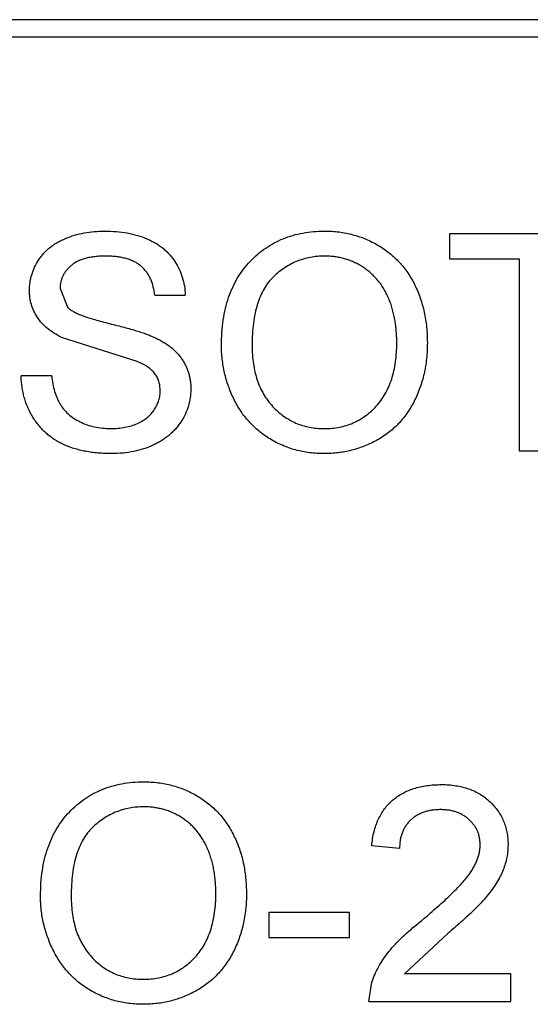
# Model space of a CAD drawing. Header units: inches. Extents: x -109 to 120, y -78 to 24.
# Tile 59 of 113: x 62.16 to 62.748, y -25.381 to -24.246. Entities that reach past the tile are written whole.
import ezdxf

# ---------------------------------------------------------------- set-up
doc = ezdxf.new("R2010")
doc.units = ezdxf.units.IN
doc.header["$LTSCALE"] = 1.21
doc.header["$MEASUREMENT"] = 0
doc.layers.add('X2_94A2_X0__-__X2_7F0E5149_X0_', color=7, linetype='CONTINUOUS')

msp = doc.modelspace()

# ---------------------------------------------------------------- linework, layer by layer
at = {"layer": 'X2_94A2_X0__-__X2_7F0E5149_X0_', "color": 6, "linetype": 'Continuous'}
for p, q in [((64.1005, -24.2462), (61.3227, -24.246)), ((61.303, -24.2657), (64.1202, -24.2659)), ((62.6555, -24.4929), (62.6555, -24.5217)), ((62.8511, -24.4929), (62.6555, -24.4929)), ((62.6555, -24.5217), (62.7357, -24.5217)), ((62.7357, -24.5217), (62.7357, -24.7429)), ((62.2068, -24.5558), (62.2158, -24.5779)), ((62.3158, -24.5634), (62.351, -24.5634)), ((62.2956, -24.6398), (62.2085, -24.6121)), ((62.1972, -24.6563), (62.1619, -24.6563)), ((62.7357, -24.7429), (62.7709, -24.7429)), ((62.5978, -25.2012), (62.5658, -25.198)), ((62.4472, -25.2749), (62.4472, -25.3038)), ((62.5401, -25.2749), (62.4472, -25.2749)), ((62.5401, -25.3038), (62.5401, -25.2749)), ((62.6534, -25.2991), (62.6037, -25.3454)), ((62.4472, -25.3038), (62.5401, -25.3038)), ((62.726, -25.3455), (62.6037, -25.3454)), ((62.726, -25.3775), (62.726, -25.3455)), ((62.5625, -25.3775), (62.5659, -25.3553)), ((62.5625, -25.3775), (62.726, -25.3775))]:
    msp.add_line(p, q, dxfattribs=at)
for points, knots in [([(62.1716, -24.5581), (62.1717, -24.555), (62.1719, -24.5488), (62.174, -24.5398), (62.1774, -24.5311), (62.1812, -24.5242), (62.1849, -24.519), (62.188, -24.5152), (62.1914, -24.5117), (62.1952, -24.5085), (62.1992, -24.5055), (62.2035, -24.5027), (62.2082, -24.5003), (62.2148, -24.4973), (62.2236, -24.4942), (62.2347, -24.4915), (62.2463, -24.49), (62.2543, -24.4898), (62.2584, -24.4897)], [0, 0, 0, 0, 0.074995, 0.149165, 0.223664, 0.300412, 0.33957, 0.378921, 0.418096, 0.45823, 0.498427, 0.539708, 0.582216, 0.625824, 0.715481, 0.807384, 0.901634, 1, 1, 1, 1]), ([(62.2584, -24.4897), (62.2628, -24.4898), (62.2715, -24.49), (62.284, -24.4916), (62.2958, -24.4944), (62.305, -24.4976), (62.3118, -24.5008), (62.3166, -24.5033), (62.3211, -24.5062), (62.3253, -24.5094), (62.3292, -24.5127), (62.3327, -24.5164), (62.336, -24.5203), (62.3399, -24.5259), (62.3442, -24.5332), (62.3478, -24.5428), (62.3503, -24.5529), (62.3508, -24.5598), (62.351, -24.5634)], [0, 0, 0, 0, 0.100475, 0.195644, 0.286083, 0.372983, 0.415026, 0.456052, 0.495939, 0.535566, 0.574087, 0.612519, 0.651081, 0.689513, 0.766237, 0.84235, 0.919974, 1, 1, 1, 1]), ([(62.3927, -24.6212), (62.3928, -24.6162), (62.393, -24.6064), (62.3945, -24.5922), (62.3971, -24.5788), (62.4008, -24.5663), (62.4054, -24.5545), (62.4111, -24.5436), (62.4179, -24.5336), (62.4257, -24.5244), (62.4343, -24.5163), (62.4435, -24.5091), (62.4534, -24.5031), (62.4638, -24.4982), (62.4749, -24.4943), (62.4866, -24.4917), (62.4988, -24.49), (62.5072, -24.4898), (62.5115, -24.4897)], [0, 0, 0, 0, 0.075226, 0.146575, 0.2145, 0.27953, 0.342403, 0.403496, 0.463762, 0.523864, 0.583252, 0.641302, 0.698898, 0.756295, 0.814628, 0.874325, 0.935783, 1, 1, 1, 1]), ([(62.5115, -24.4897), (62.5143, -24.4897), (62.5199, -24.4898), (62.5282, -24.4906), (62.5362, -24.4919), (62.5441, -24.4937), (62.5518, -24.496), (62.5592, -24.4988), (62.5664, -24.5022), (62.5734, -24.506), (62.5801, -24.5103), (62.5864, -24.515), (62.5922, -24.5202), (62.5978, -24.5256), (62.6028, -24.5316), (62.6075, -24.5379), (62.6117, -24.5447), (62.6155, -24.5518), (62.6189, -24.5592), (62.6218, -24.567), (62.6243, -24.5749), (62.6264, -24.5831), (62.6279, -24.5916), (62.6291, -24.6003), (62.6297, -24.6092), (62.6298, -24.6152), (62.6299, -24.6183)], [0, 0, 0, 0, 0.043099, 0.085587, 0.126908, 0.167967, 0.20845, 0.249025, 0.289281, 0.33001, 0.370598, 0.410466, 0.450033, 0.489688, 0.529116, 0.569037, 0.609703, 0.650759, 0.692509, 0.734219, 0.776707, 0.819552, 0.863351, 0.907839, 0.953334, 1, 1, 1, 1]), ([(62.2598, -24.5185), (62.2575, -24.5185), (62.2532, -24.5185), (62.247, -24.5191), (62.2413, -24.5199), (62.236, -24.5211), (62.2311, -24.5227), (62.2267, -24.5245), (62.2229, -24.5268), (62.2194, -24.5294), (62.2165, -24.5322), (62.2139, -24.5352), (62.2117, -24.5382), (62.2099, -24.5415), (62.2085, -24.5448), (62.2076, -24.5484), (62.2069, -24.552), (62.2069, -24.5545), (62.2068, -24.5558)], [0, 0, 0, 0, 0.091511, 0.177143, 0.257108, 0.331198, 0.400592, 0.465625, 0.526973, 0.585443, 0.641399, 0.695044, 0.746782, 0.796959, 0.847545, 0.897439, 0.947649, 1, 1, 1, 1]), ([(62.3158, -24.5634), (62.3156, -24.5616), (62.3151, -24.5581), (62.314, -24.553), (62.3125, -24.5483), (62.3107, -24.5439), (62.3086, -24.5399), (62.306, -24.5362), (62.3031, -24.5328), (62.2999, -24.5298), (62.2963, -24.5271), (62.2922, -24.5248), (62.2878, -24.5229), (62.283, -24.5213), (62.2777, -24.52), (62.2721, -24.5191), (62.2661, -24.5186), (62.2619, -24.5185), (62.2598, -24.5185)], [0, 0, 0, 0, 0.067155, 0.131403, 0.192732, 0.251253, 0.307704, 0.362699, 0.417778, 0.472304, 0.527873, 0.58523, 0.645057, 0.707952, 0.774434, 0.84494, 0.920404, 1, 1, 1, 1]), ([(62.5117, -24.5185), (62.5088, -24.5186), (62.5033, -24.5187), (62.4951, -24.5199), (62.4873, -24.5217), (62.4797, -24.5243), (62.4725, -24.5277), (62.4655, -24.5318), (62.4588, -24.5366), (62.4525, -24.5422), (62.4466, -24.5486), (62.4416, -24.5561), (62.4374, -24.5647), (62.4339, -24.5741), (62.4312, -24.5846), (62.4294, -24.596), (62.4282, -24.6085), (62.428, -24.6171), (62.428, -24.6216)], [0, 0, 0, 0, 0.055943, 0.110382, 0.164048, 0.216759, 0.269601, 0.323009, 0.377581, 0.433449, 0.490922, 0.550625, 0.613117, 0.679861, 0.751358, 0.828261, 0.910795, 1, 1, 1, 1]), ([(62.5946, -24.618), (62.5946, -24.6156), (62.5946, -24.6107), (62.594, -24.6036), (62.5933, -24.5966), (62.5922, -24.5899), (62.5907, -24.5835), (62.5891, -24.5773), (62.587, -24.5713), (62.5846, -24.5656), (62.582, -24.5602), (62.579, -24.555), (62.5758, -24.5502), (62.5723, -24.5457), (62.5684, -24.5415), (62.5643, -24.5376), (62.5599, -24.5341), (62.5552, -24.5308), (62.5503, -24.5279), (62.5452, -24.5254), (62.54, -24.5232), (62.5346, -24.5216), (62.5291, -24.5202), (62.5234, -24.5192), (62.5176, -24.5186), (62.5136, -24.5186), (62.5117, -24.5185)], [0, 0, 0, 0, 0.050852, 0.099752, 0.147438, 0.194086, 0.239171, 0.28334, 0.326577, 0.368936, 0.410572, 0.451051, 0.490877, 0.530044, 0.568937, 0.607578, 0.64642, 0.685679, 0.724799, 0.763513, 0.802173, 0.84074, 0.879649, 0.919071, 0.959098, 1, 1, 1, 1]), ([(62.2085, -24.6121), (62.2055, -24.6106), (62.1998, -24.6075), (62.1922, -24.602), (62.1858, -24.5959), (62.1805, -24.5892), (62.1765, -24.5821), (62.1737, -24.5744), (62.1718, -24.5664), (62.1716, -24.5609), (62.1716, -24.5581)], [0, 0, 0, 0, 0.144805, 0.279512, 0.406394, 0.527502, 0.645393, 0.761885, 0.878942, 1, 1, 1, 1]), ([(62.2158, -24.5779), (62.2166, -24.5786), (62.2186, -24.5803), (62.2221, -24.5824), (62.2266, -24.5846), (62.2319, -24.5868), (62.2381, -24.589), (62.2451, -24.5912), (62.2531, -24.5935), (62.2617, -24.5956), (62.2704, -24.5978), (62.2787, -24.6), (62.2862, -24.602), (62.2931, -24.604), (62.2994, -24.6059), (62.3049, -24.6079), (62.3097, -24.6096), (62.3127, -24.6109), (62.3141, -24.6115)], [0, 0, 0, 0, 0.032743, 0.07241, 0.119611, 0.174673, 0.237345, 0.308352, 0.38763, 0.474784, 0.563332, 0.645136, 0.720203, 0.789134, 0.851497, 0.907331, 0.956969, 1, 1, 1, 1]), ([(62.3141, -24.6115), (62.3159, -24.6123), (62.3194, -24.6139), (62.3244, -24.6167), (62.3291, -24.6196), (62.3334, -24.6226), (62.3373, -24.6259), (62.3408, -24.6293), (62.3441, -24.6329), (62.3469, -24.6367), (62.3494, -24.6405), (62.3516, -24.6446), (62.3533, -24.6488), (62.3549, -24.6531), (62.356, -24.6576), (62.3569, -24.6623), (62.3574, -24.667), (62.3574, -24.6703), (62.3575, -24.6719)], [0, 0, 0, 0, 0.074931, 0.147078, 0.216364, 0.282503, 0.346688, 0.408836, 0.469262, 0.528432, 0.587001, 0.644416, 0.702189, 0.759767, 0.81849, 0.877633, 0.93802, 1, 1, 1, 1]), ([(62.5113, -24.7461), (62.5084, -24.746), (62.5027, -24.746), (62.4943, -24.7451), (62.4861, -24.7438), (62.4781, -24.742), (62.4704, -24.7396), (62.4629, -24.7366), (62.4556, -24.7332), (62.4487, -24.7293), (62.442, -24.7249), (62.4357, -24.7201), (62.4298, -24.7149), (62.4245, -24.7092), (62.4194, -24.7033), (62.4148, -24.6969), (62.4106, -24.6902), (62.4069, -24.683), (62.4035, -24.6757), (62.4007, -24.6682), (62.3982, -24.6607), (62.3962, -24.653), (62.3946, -24.6452), (62.3936, -24.6373), (62.3928, -24.6293), (62.3927, -24.6239), (62.3927, -24.6212)], [0, 0, 0, 0, 0.044697, 0.088534, 0.131409, 0.173814, 0.215715, 0.257247, 0.298848, 0.340604, 0.382029, 0.42297, 0.463632, 0.504048, 0.544591, 0.584964, 0.626265, 0.667979, 0.709943, 0.751382, 0.792619, 0.833948, 0.875008, 0.916446, 0.957907, 1, 1, 1, 1]), ([(62.5111, -24.7172), (62.5141, -24.7172), (62.5199, -24.717), (62.5285, -24.7158), (62.5366, -24.7137), (62.5444, -24.711), (62.5517, -24.7072), (62.5587, -24.7028), (62.5651, -24.6975), (62.5713, -24.6915), (62.5767, -24.6846), (62.5816, -24.6772), (62.5856, -24.6689), (62.589, -24.6601), (62.5915, -24.6505), (62.5933, -24.6403), (62.5945, -24.6294), (62.5946, -24.6219), (62.5946, -24.618)], [0, 0, 0, 0, 0.061055, 0.119545, 0.176806, 0.232956, 0.288583, 0.344667, 0.401662, 0.46054, 0.520477, 0.581213, 0.643431, 0.707961, 0.775371, 0.846414, 0.921152, 1, 1, 1, 1]), ([(62.6299, -24.6183), (62.6298, -24.6214), (62.6297, -24.6275), (62.629, -24.6366), (62.6278, -24.6454), (62.6262, -24.654), (62.624, -24.6623), (62.6214, -24.6704), (62.6183, -24.6782), (62.6148, -24.6858), (62.6108, -24.6929), (62.6064, -24.6997), (62.6015, -24.706), (62.5964, -24.712), (62.5907, -24.7174), (62.5847, -24.7223), (62.5783, -24.7269), (62.5715, -24.7309), (62.5645, -24.7344), (62.5573, -24.7375), (62.55, -24.7402), (62.5425, -24.7424), (62.5349, -24.744), (62.5271, -24.7452), (62.5193, -24.7459), (62.514, -24.746), (62.5113, -24.7461)], [0, 0, 0, 0, 0.04756, 0.093962, 0.139112, 0.183626, 0.227457, 0.270703, 0.313611, 0.35626, 0.398366, 0.439557, 0.480045, 0.519888, 0.559658, 0.599421, 0.639208, 0.679668, 0.72002, 0.759859, 0.79956, 0.839199, 0.878956, 0.918794, 0.959083, 1, 1, 1, 1]), ([(62.428, -24.6216), (62.428, -24.6252), (62.4281, -24.6322), (62.4293, -24.6425), (62.4312, -24.6522), (62.4337, -24.6613), (62.4371, -24.6698), (62.4411, -24.6777), (62.446, -24.685), (62.4515, -24.6917), (62.4576, -24.6977), (62.4641, -24.7029), (62.4711, -24.7073), (62.4783, -24.711), (62.486, -24.7138), (62.4941, -24.7158), (62.5025, -24.717), (62.5082, -24.7172), (62.5111, -24.7172)], [0, 0, 0, 0, 0.075964, 0.148125, 0.217201, 0.2833, 0.347202, 0.4093, 0.470426, 0.531588, 0.591739, 0.650258, 0.707303, 0.764208, 0.821148, 0.879119, 0.938423, 1, 1, 1, 1]), ([(62.3222, -24.6736), (62.3221, -24.6718), (62.3219, -24.6683), (62.3209, -24.6631), (62.3188, -24.6584), (62.3162, -24.6539), (62.3125, -24.6499), (62.3078, -24.6461), (62.3021, -24.6427), (62.2978, -24.6408), (62.2956, -24.6398)], [0, 0, 0, 0, 0.117768, 0.230176, 0.339843, 0.450625, 0.566943, 0.696021, 0.839438, 1, 1, 1, 1]), ([(62.2667, -24.7461), (62.2639, -24.746), (62.2586, -24.746), (62.2508, -24.7455), (62.2433, -24.7447), (62.2361, -24.7435), (62.2293, -24.742), (62.2228, -24.7402), (62.2166, -24.7381), (62.2108, -24.7357), (62.2053, -24.7328), (62.2001, -24.7298), (62.1952, -24.7263), (62.1906, -24.7225), (62.1863, -24.7184), (62.1824, -24.7139), (62.1787, -24.7091), (62.1753, -24.704), (62.1724, -24.6987), (62.1697, -24.6931), (62.1674, -24.6874), (62.1656, -24.6815), (62.1641, -24.6755), (62.163, -24.6692), (62.1622, -24.6628), (62.162, -24.6585), (62.1619, -24.6563)], [0, 0, 0, 0, 0.052493, 0.102825, 0.151397, 0.198033, 0.242876, 0.285999, 0.327849, 0.368395, 0.407852, 0.446838, 0.485166, 0.523341, 0.561602, 0.59992, 0.638496, 0.677791, 0.71729, 0.756605, 0.796068, 0.835886, 0.875714, 0.916263, 0.95776, 1, 1, 1, 1]), ([(62.1972, -24.6563), (62.1976, -24.6595), (62.1983, -24.6656), (62.2004, -24.6742), (62.2031, -24.6819), (62.2064, -24.6889), (62.2108, -24.695), (62.2161, -24.7006), (62.2225, -24.7054), (62.2298, -24.7096), (62.2379, -24.713), (62.2465, -24.7155), (62.2557, -24.7169), (62.2619, -24.7171), (62.2651, -24.7172)], [0, 0, 0, 0, 0.093796, 0.180188, 0.260363, 0.334847, 0.407093, 0.481448, 0.559271, 0.64227, 0.728586, 0.815978, 0.906035, 1, 1, 1, 1]), ([(62.2651, -24.7172), (62.2679, -24.7172), (62.2734, -24.7171), (62.2814, -24.7158), (62.2889, -24.7141), (62.2958, -24.7115), (62.3021, -24.7083), (62.3075, -24.7044), (62.3121, -24.7001), (62.3158, -24.6951), (62.3186, -24.6899), (62.3207, -24.6846), (62.322, -24.6791), (62.3221, -24.6754), (62.3222, -24.6736)], [0, 0, 0, 0, 0.105584, 0.205868, 0.300947, 0.393002, 0.480949, 0.562874, 0.641461, 0.717742, 0.791772, 0.862716, 0.931777, 1, 1, 1, 1]), ([(62.3575, -24.6719), (62.3573, -24.6752), (62.3571, -24.6817), (62.3548, -24.6912), (62.3513, -24.7005), (62.3472, -24.7078), (62.3433, -24.7134), (62.3401, -24.7175), (62.3364, -24.7212), (62.3326, -24.7248), (62.3284, -24.728), (62.3239, -24.7311), (62.3191, -24.7339), (62.3122, -24.7373), (62.3031, -24.7409), (62.2915, -24.7438), (62.2793, -24.7458), (62.2709, -24.746), (62.2667, -24.7461)], [0, 0, 0, 0, 0.074816, 0.148535, 0.223872, 0.301297, 0.340894, 0.38034, 0.420127, 0.45995, 0.500831, 0.541907, 0.584439, 0.62808, 0.717267, 0.80786, 0.901925, 1, 1, 1, 1]), ([(62.1843, -25.2558), (62.1844, -25.2508), (62.1846, -25.241), (62.1862, -25.2268), (62.1887, -25.2134), (62.1924, -25.2009), (62.1971, -25.1891), (62.2027, -25.1782), (62.2096, -25.1682), (62.2173, -25.159), (62.2259, -25.1509), (62.2351, -25.1437), (62.245, -25.1377), (62.2554, -25.1328), (62.2665, -25.1289), (62.2782, -25.1263), (62.2904, -25.1246), (62.2988, -25.1244), (62.3031, -25.1243)], [0, 0, 0, 0, 0.075226, 0.146575, 0.2145, 0.27953, 0.342403, 0.403496, 0.463762, 0.523864, 0.583252, 0.641302, 0.698898, 0.756295, 0.814628, 0.874325, 0.935783, 1, 1, 1, 1]), ([(62.3031, -25.1243), (62.3059, -25.1243), (62.3115, -25.1244), (62.3198, -25.1252), (62.3279, -25.1265), (62.3357, -25.1283), (62.3434, -25.1306), (62.3508, -25.1334), (62.358, -25.1368), (62.365, -25.1406), (62.3717, -25.1449), (62.378, -25.1496), (62.3839, -25.1548), (62.3894, -25.1602), (62.3944, -25.1662), (62.3991, -25.1725), (62.4033, -25.1793), (62.4071, -25.1864), (62.4105, -25.1939), (62.4134, -25.2016), (62.4159, -25.2095), (62.418, -25.2177), (62.4195, -25.2262), (62.4207, -25.2349), (62.4213, -25.2438), (62.4215, -25.2498), (62.4215, -25.2529)], [0, 0, 0, 0, 0.043099, 0.085587, 0.126908, 0.167967, 0.20845, 0.249025, 0.289281, 0.33001, 0.370598, 0.410466, 0.450033, 0.489688, 0.529116, 0.569037, 0.609703, 0.650759, 0.692509, 0.734219, 0.776707, 0.819552, 0.863351, 0.907839, 0.953334, 1, 1, 1, 1]), ([(62.5658, -25.198), (62.5661, -25.1952), (62.5667, -25.1898), (62.5683, -25.1819), (62.5705, -25.1746), (62.5732, -25.1677), (62.5766, -25.1614), (62.5803, -25.1555), (62.5848, -25.1503), (62.5897, -25.1455), (62.5952, -25.1412), (62.6011, -25.1375), (62.6075, -25.1344), (62.6143, -25.1319), (62.6216, -25.1299), (62.6293, -25.1285), (62.6374, -25.1277), (62.643, -25.1276), (62.6459, -25.1275)], [0, 0, 0, 0, 0.070675, 0.137493, 0.201473, 0.262869, 0.32255, 0.380737, 0.43822, 0.495487, 0.553484, 0.611346, 0.670644, 0.731587, 0.794183, 0.859445, 0.928208, 1, 1, 1, 1]), ([(62.6459, -25.1275), (62.6488, -25.1275), (62.6544, -25.1276), (62.6626, -25.1286), (62.6704, -25.1302), (62.6777, -25.1323), (62.6845, -25.1351), (62.6908, -25.1386), (62.6968, -25.1426), (62.7021, -25.1472), (62.707, -25.1523), (62.7112, -25.1577), (62.7148, -25.1635), (62.7178, -25.1695), (62.72, -25.1758), (62.7216, -25.1825), (62.7227, -25.1894), (62.7228, -25.1941), (62.7228, -25.1965)], [0, 0, 0, 0, 0.074712, 0.145539, 0.213339, 0.278615, 0.342094, 0.40389, 0.465063, 0.526577, 0.587328, 0.64638, 0.704345, 0.761672, 0.819418, 0.878039, 0.937796, 1, 1, 1, 1]), ([(62.3033, -25.1531), (62.3005, -25.1532), (62.2949, -25.1533), (62.2868, -25.1545), (62.2789, -25.1563), (62.2713, -25.1589), (62.2641, -25.1623), (62.2571, -25.1664), (62.2505, -25.1712), (62.2441, -25.1768), (62.2382, -25.1832), (62.2332, -25.1908), (62.229, -25.1993), (62.2255, -25.2087), (62.2228, -25.2192), (62.221, -25.2306), (62.2198, -25.2431), (62.2197, -25.2517), (62.2196, -25.2562)], [0, 0, 0, 0, 0.055943, 0.110382, 0.164048, 0.216759, 0.269601, 0.323009, 0.377581, 0.433449, 0.490922, 0.550625, 0.613117, 0.679861, 0.751358, 0.828261, 0.910795, 1, 1, 1, 1]), ([(62.3863, -25.2526), (62.3862, -25.2502), (62.3862, -25.2453), (62.3856, -25.2382), (62.3849, -25.2312), (62.3838, -25.2245), (62.3823, -25.2181), (62.3807, -25.2119), (62.3786, -25.2059), (62.3763, -25.2002), (62.3736, -25.1948), (62.3707, -25.1896), (62.3674, -25.1848), (62.3639, -25.1803), (62.36, -25.1761), (62.3559, -25.1722), (62.3515, -25.1687), (62.3468, -25.1654), (62.3419, -25.1625), (62.3368, -25.16), (62.3316, -25.1578), (62.3262, -25.1562), (62.3207, -25.1548), (62.315, -25.1538), (62.3092, -25.1532), (62.3053, -25.1532), (62.3033, -25.1531)], [0, 0, 0, 0, 0.050852, 0.099752, 0.147438, 0.194086, 0.239171, 0.28334, 0.326577, 0.368936, 0.410572, 0.451051, 0.490877, 0.530044, 0.568937, 0.607578, 0.64642, 0.685679, 0.724799, 0.763513, 0.802173, 0.84074, 0.879649, 0.919071, 0.959098, 1, 1, 1, 1]), ([(62.6452, -25.1563), (62.6434, -25.1564), (62.64, -25.1565), (62.6351, -25.157), (62.6304, -25.1579), (62.6259, -25.1592), (62.6217, -25.1609), (62.6178, -25.163), (62.6141, -25.1654), (62.6108, -25.1682), (62.6078, -25.1713), (62.6051, -25.1747), (62.6029, -25.1785), (62.6011, -25.1825), (62.5996, -25.1867), (62.5986, -25.1913), (62.598, -25.1962), (62.5979, -25.1995), (62.5978, -25.2012)], [0, 0, 0, 0, 0.070696, 0.138358, 0.20337, 0.2657, 0.327256, 0.386512, 0.445858, 0.505173, 0.56378, 0.622343, 0.680824, 0.739795, 0.800801, 0.864239, 0.930631, 1, 1, 1, 1]), ([(62.6908, -25.1968), (62.6907, -25.1954), (62.6906, -25.1927), (62.69, -25.1886), (62.6891, -25.1847), (62.6876, -25.1811), (62.6859, -25.1775), (62.6837, -25.1742), (62.6811, -25.171), (62.6782, -25.168), (62.6749, -25.1652), (62.6713, -25.1629), (62.6676, -25.1608), (62.6636, -25.1592), (62.6593, -25.1579), (62.6548, -25.157), (62.6501, -25.1565), (62.6468, -25.1564), (62.6452, -25.1563)], [0, 0, 0, 0, 0.061762, 0.121174, 0.179421, 0.236843, 0.294322, 0.353191, 0.412721, 0.474522, 0.537057, 0.599591, 0.662367, 0.725246, 0.790316, 0.857724, 0.927232, 1, 1, 1, 1]), ([(62.6235, -25.284), (62.6268, -25.2813), (62.6329, -25.2761), (62.6417, -25.2683), (62.6497, -25.2612), (62.6568, -25.2544), (62.6631, -25.2481), (62.6685, -25.2424), (62.6732, -25.2371), (62.6771, -25.2322), (62.6804, -25.2276), (62.6831, -25.2231), (62.6855, -25.2186), (62.6874, -25.2142), (62.6889, -25.2098), (62.6899, -25.2054), (62.6906, -25.2011), (62.6907, -25.1982), (62.6908, -25.1968)], [0, 0, 0, 0, 0.11141, 0.214526, 0.309417, 0.396087, 0.474284, 0.544374, 0.60642, 0.660582, 0.709794, 0.756451, 0.800767, 0.843168, 0.884295, 0.923885, 0.962359, 1, 1, 1, 1]), ([(62.7228, -25.1965), (62.7227, -25.199), (62.7226, -25.2039), (62.7215, -25.2113), (62.7197, -25.2187), (62.7172, -25.226), (62.7139, -25.2334), (62.7097, -25.2409), (62.7044, -25.2486), (62.6994, -25.2551), (62.6947, -25.2606), (62.6906, -25.2651), (62.6858, -25.2698), (62.6805, -25.2751), (62.6745, -25.2806), (62.6681, -25.2865), (62.6609, -25.2927), (62.656, -25.2969), (62.6534, -25.2991)], [0, 0, 0, 0, 0.057945, 0.116018, 0.174826, 0.234683, 0.296827, 0.364061, 0.436192, 0.51426, 0.556976, 0.604856, 0.657675, 0.715751, 0.77884, 0.847501, 0.921228, 1, 1, 1, 1]), ([(62.3029, -25.3807), (62.3, -25.3806), (62.2944, -25.3806), (62.2859, -25.3797), (62.2777, -25.3784), (62.2698, -25.3766), (62.262, -25.3742), (62.2546, -25.3712), (62.2473, -25.3678), (62.2403, -25.3639), (62.2336, -25.3595), (62.2274, -25.3547), (62.2215, -25.3495), (62.2161, -25.3438), (62.211, -25.3379), (62.2064, -25.3315), (62.2022, -25.3248), (62.1985, -25.3176), (62.1951, -25.3103), (62.1923, -25.3028), (62.1898, -25.2953), (62.1878, -25.2876), (62.1862, -25.2798), (62.1852, -25.2719), (62.1844, -25.2639), (62.1844, -25.2585), (62.1843, -25.2558)], [0, 0, 0, 0, 0.044697, 0.088534, 0.131409, 0.173814, 0.215715, 0.257247, 0.298848, 0.340604, 0.382029, 0.42297, 0.463632, 0.504048, 0.544591, 0.584964, 0.626265, 0.667979, 0.709943, 0.751382, 0.792619, 0.833948, 0.875008, 0.916446, 0.957907, 1, 1, 1, 1]), ([(62.2196, -25.2562), (62.2196, -25.2598), (62.2198, -25.2668), (62.221, -25.2771), (62.2228, -25.2868), (62.2253, -25.2959), (62.2287, -25.3044), (62.2327, -25.3123), (62.2376, -25.3196), (62.2431, -25.3263), (62.2492, -25.3323), (62.2557, -25.3375), (62.2627, -25.3419), (62.27, -25.3456), (62.2776, -25.3484), (62.2857, -25.3504), (62.2941, -25.3516), (62.2998, -25.3518), (62.3028, -25.3518)], [0, 0, 0, 0, 0.075964, 0.148125, 0.217201, 0.2833, 0.347202, 0.4093, 0.470426, 0.531588, 0.591739, 0.650258, 0.707303, 0.764208, 0.821148, 0.879119, 0.938423, 1, 1, 1, 1]), ([(62.3028, -25.3518), (62.3057, -25.3518), (62.3116, -25.3516), (62.3201, -25.3504), (62.3282, -25.3483), (62.336, -25.3456), (62.3433, -25.3418), (62.3503, -25.3374), (62.3568, -25.3321), (62.3629, -25.3261), (62.3684, -25.3192), (62.3732, -25.3118), (62.3772, -25.3035), (62.3806, -25.2947), (62.3831, -25.2851), (62.385, -25.2749), (62.3861, -25.264), (62.3862, -25.2565), (62.3863, -25.2526)], [0, 0, 0, 0, 0.061055, 0.119545, 0.176806, 0.232956, 0.288583, 0.344667, 0.401662, 0.46054, 0.520477, 0.581213, 0.643431, 0.707961, 0.775371, 0.846414, 0.921152, 1, 1, 1, 1]), ([(62.4215, -25.2529), (62.4215, -25.256), (62.4214, -25.2621), (62.4207, -25.2712), (62.4194, -25.28), (62.4178, -25.2886), (62.4156, -25.2969), (62.4131, -25.305), (62.4099, -25.3128), (62.4064, -25.3204), (62.4024, -25.3276), (62.398, -25.3343), (62.3932, -25.3406), (62.388, -25.3466), (62.3824, -25.352), (62.3763, -25.3569), (62.3699, -25.3615), (62.3632, -25.3655), (62.3561, -25.369), (62.3489, -25.3721), (62.3416, -25.3748), (62.3341, -25.377), (62.3265, -25.3786), (62.3188, -25.3798), (62.3109, -25.3805), (62.3056, -25.3806), (62.3029, -25.3807)], [0, 0, 0, 0, 0.04756, 0.093962, 0.139112, 0.183626, 0.227457, 0.270703, 0.313611, 0.35626, 0.398366, 0.439557, 0.480045, 0.519888, 0.559658, 0.599421, 0.639208, 0.679668, 0.72002, 0.759859, 0.79956, 0.839199, 0.878956, 0.918794, 0.959083, 1, 1, 1, 1]), ([(62.5659, -25.3553), (62.567, -25.3523), (62.5691, -25.3464), (62.5735, -25.3378), (62.5786, -25.3292), (62.5836, -25.3222), (62.5882, -25.3167), (62.5921, -25.3123), (62.5963, -25.3079), (62.601, -25.3033), (62.6061, -25.2986), (62.6115, -25.2938), (62.6174, -25.2889), (62.6214, -25.2857), (62.6235, -25.284)], [0, 0, 0, 0, 0.100388, 0.204407, 0.310686, 0.422157, 0.480685, 0.543238, 0.6095, 0.679555, 0.753841, 0.831641, 0.913813, 1, 1, 1, 1])]:
    msp.add_open_spline(points, degree=3, knots=knots, dxfattribs=at)

doc.saveas('drawing.dxf')
